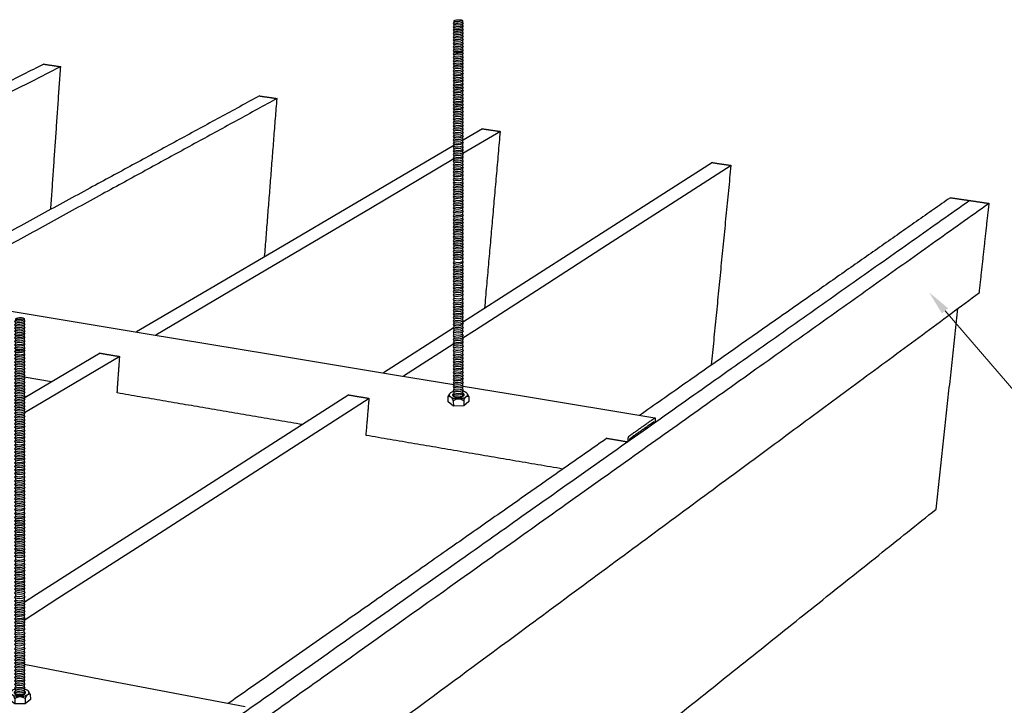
# Model space of a CAD drawing. Header units: millimetres. Extents: x 2538 to 24562, y 4449 to 23795.
# Tile 159 of 256: x 16346 to 16750, y 11645 to 11926. Entities that reach past the tile are written whole.
import ezdxf
from ezdxf import colors
from ezdxf.entities.mleader import LeaderData, LeaderLine
from ezdxf.math import Vec2, Vec3

# ---------------------------------------------------------------- set-up
doc = ezdxf.new("R2010")
doc.units = ezdxf.units.MM
doc.layers.add('_HD_tornillo', color=30, linetype='Continuous')
doc.layers.add('HD021_Text', color=2, linetype='Continuous', lineweight=9)
doc.layers.add('Make2D$Visible$Curves', color=7, linetype='Continuous', true_color=0x000000)
doc.styles.add('Arial Narrow', font='ARIALN.TTF')

# ---------------------------------------------------------------- blocks, each defined once
blk = doc.blocks.new('varilla roscada ISO')
for p, q in [((1059.908, -963.578), (1059.822, -963.695)), ((1059.908, -963.455), (1059.908, -963.578)), ((1060.76, -963.391), (1060.76, -963.521)), ((1060.76, -963.421), (1060.76, -963.545)), ((1060.761, -963.545), (1060.832, -963.67)), ((1059.822, -963.695), (1059.908, -963.791)), ((1059.908, -963.901), (1059.822, -964.017)), ((1059.822, -964.017), (1059.908, -964.114)), ((1059.908, -964.223), (1059.822, -964.339)), ((1059.822, -964.339), (1059.908, -964.436)), ((1059.908, -964.546), (1059.822, -964.662)), ((1059.908, -963.777), (1059.908, -963.901)), ((1059.908, -964.1), (1059.908, -964.223)), ((1059.908, -964.422), (1059.908, -964.546)), ((1060.76, -963.758), (1060.832, -963.67)), ((1060.76, -963.744), (1060.76, -963.868)), ((1060.76, -964.081), (1060.832, -963.993)), ((1060.76, -964.066), (1060.76, -964.19)), ((1060.76, -964.403), (1060.832, -964.315)), ((1060.76, -964.389), (1060.76, -964.513)), ((1060.761, -963.867), (1060.832, -963.993)), ((1060.761, -964.19), (1060.832, -964.315)), ((1060.761, -964.512), (1060.832, -964.638)), ((1059.822, -964.662), (1059.908, -964.759)), ((1059.908, -964.868), (1059.822, -964.984)), ((1059.822, -964.984), (1059.908, -965.081)), ((1059.908, -965.191), (1059.822, -965.307)), ((1059.822, -965.307), (1059.908, -965.404)), ((1059.908, -965.552), (1059.822, -965.668)), ((1059.908, -964.744), (1059.908, -964.868)), ((1059.908, -965.081), (1059.908, -965.191)), ((1059.908, -965.404), (1059.908, -965.552)), ((1060.76, -964.726), (1060.832, -964.638)), ((1060.76, -964.711), (1060.76, -964.835)), ((1060.76, -965.048), (1060.832, -964.96)), ((1060.76, -965.048), (1060.76, -965.158)), ((1060.76, -965.371), (1060.832, -965.283)), ((1060.76, -965.371), (1060.76, -965.518)), ((1060.761, -964.835), (1060.832, -964.96)), ((1060.761, -965.157), (1060.832, -965.283)), ((1060.761, -965.518), (1060.832, -965.644)), ((1059.822, -965.668), (1059.908, -965.765)), ((1059.822, -965.668), (1059.908, -965.765)), ((1059.908, -965.887), (1059.822, -966.003)), ((1059.822, -966.003), (1059.908, -966.1)), ((1059.908, -966.224), (1059.822, -966.34)), ((1059.822, -966.34), (1059.908, -966.437)), ((1059.908, -965.765), (1059.908, -965.887)), ((1059.908, -966.1), (1059.908, -966.224)), ((1059.908, -966.437), (1059.908, -966.546)), ((1060.76, -965.731), (1060.832, -965.644)), ((1060.76, -965.731), (1060.832, -965.644)), ((1060.76, -965.731), (1060.76, -965.854)), ((1060.76, -966.067), (1060.832, -965.979)), ((1060.76, -966.067), (1060.76, -966.191)), ((1060.76, -966.404), (1060.832, -966.316)), ((1060.76, -966.404), (1060.76, -966.513)), ((1060.761, -965.853), (1060.832, -965.979)), ((1060.761, -966.19), (1060.832, -966.316)), ((1060.761, -966.513), (1060.832, -966.638)), ((1059.908, -966.546), (1059.822, -966.662)), ((1059.822, -966.662), (1059.908, -966.759)), ((1059.908, -966.907), (1059.822, -967.023)), ((1059.822, -967.023), (1059.908, -967.12)), ((1059.822, -967.023), (1059.908, -967.12)), ((1059.908, -967.243), (1059.822, -967.359)), ((1059.822, -967.359), (1059.908, -967.456)), ((1059.908, -966.759), (1059.908, -966.907)), ((1059.908, -967.12), (1059.908, -967.243)), ((1059.908, -967.456), (1059.908, -967.579)), ((1060.76, -966.726), (1060.832, -966.638)), ((1060.76, -966.726), (1060.76, -966.874)), ((1060.76, -967.087), (1060.832, -966.999)), ((1060.76, -967.087), (1060.832, -966.999)), ((1060.76, -967.087), (1060.76, -967.209)), ((1060.76, -967.423), (1060.832, -967.335)), ((1060.76, -967.423), (1060.76, -967.546)), ((1060.761, -966.873), (1060.832, -966.999)), ((1060.761, -967.209), (1060.832, -967.335)), ((1059.908, -967.579), (1059.822, -967.696)), ((1059.822, -967.696), (1059.908, -967.792)), ((1059.908, -967.902), (1059.822, -968.018)), ((1059.822, -968.018), (1059.908, -968.115)), ((1059.908, -968.263), (1059.822, -968.379)), ((1059.822, -968.379), (1059.908, -968.476)), ((1059.822, -968.379), (1059.908, -968.476)), ((1059.908, -967.792), (1059.908, -967.902)), ((1059.908, -968.115), (1059.908, -968.263)), ((1060.76, -967.759), (1060.832, -967.672)), ((1060.76, -967.759), (1060.76, -967.869)), ((1060.76, -968.082), (1060.832, -967.994)), ((1060.76, -968.082), (1060.76, -968.23)), ((1060.76, -968.443), (1060.832, -968.355)), ((1060.76, -968.443), (1060.832, -968.355)), ((1060.76, -968.443), (1060.76, -968.565)), ((1060.761, -967.546), (1060.832, -967.672)), ((1060.761, -967.868), (1060.832, -967.994)), ((1060.761, -968.229), (1060.832, -968.355)), ((1059.908, -968.598), (1059.822, -968.714)), ((1059.822, -968.714), (1059.908, -968.811)), ((1059.908, -968.935), (1059.822, -969.051)), ((1059.822, -969.051), (1059.908, -969.148)), ((1059.908, -969.258), (1059.822, -969.374)), ((1059.822, -969.374), (1059.908, -969.471)), ((1059.908, -968.476), (1059.908, -968.598)), ((1059.908, -968.811), (1059.908, -968.935)), ((1059.908, -969.148), (1059.908, -969.258)), ((1060.76, -968.778), (1060.832, -968.69)), ((1060.76, -968.778), (1060.76, -968.902)), ((1060.76, -969.115), (1060.832, -969.027)), ((1060.76, -969.115), (1060.76, -969.224)), ((1060.76, -969.437), (1060.832, -969.35)), ((1060.76, -969.437), (1060.76, -969.585)), ((1060.761, -968.565), (1060.832, -968.69)), ((1060.761, -968.901), (1060.832, -969.027)), ((1060.761, -969.224), (1060.832, -969.35)), ((1059.908, -969.618), (1059.822, -969.735)), ((1059.822, -969.735), (1059.908, -969.831)), ((1059.908, -969.943), (1059.822, -970.059)), ((1059.822, -970.059), (1059.908, -970.156)), ((1059.908, -970.279), (1059.822, -970.395)), ((1059.822, -970.395), (1059.908, -970.492)), ((1059.908, -969.471), (1059.908, -969.618)), ((1059.908, -969.831), (1059.908, -969.943)), ((1059.908, -970.156), (1059.908, -970.279)), ((1060.76, -969.798), (1060.832, -969.711)), ((1060.76, -969.798), (1060.76, -969.91)), ((1060.76, -970.123), (1060.832, -970.035)), ((1060.76, -970.123), (1060.76, -970.245)), ((1060.76, -970.458), (1060.832, -970.371)), ((1060.761, -969.585), (1060.832, -969.711)), ((1060.761, -969.909), (1060.832, -970.035)), ((1060.761, -970.245), (1060.832, -970.371)), ((1059.908, -970.615), (1059.822, -970.731)), ((1059.822, -970.731), (1059.908, -970.828)), ((1059.908, -970.958), (1059.822, -971.075)), ((1059.822, -971.075), (1059.908, -971.171)), ((1059.908, -971.297), (1059.822, -971.413)), ((1059.908, -970.492), (1059.908, -970.615)), ((1059.908, -970.828), (1059.908, -970.958)), ((1059.908, -971.171), (1059.908, -971.297)), ((1060.76, -970.458), (1060.76, -970.582)), ((1060.76, -970.795), (1060.832, -970.707)), ((1060.76, -970.795), (1060.76, -970.925)), ((1060.76, -971.138), (1060.832, -971.05)), ((1060.76, -971.138), (1060.76, -971.264)), ((1060.76, -971.477), (1060.832, -971.389)), ((1060.761, -970.582), (1060.832, -970.707)), ((1060.761, -970.925), (1060.832, -971.05)), ((1060.761, -971.264), (1060.832, -971.389)), ((1059.822, -971.413), (1059.908, -971.51)), ((1059.908, -971.622), (1059.822, -971.738)), ((1059.822, -971.738), (1059.908, -971.835)), ((1059.908, -971.957), (1059.822, -972.074)), ((1059.822, -972.074), (1059.908, -972.17)), ((1059.908, -972.294), (1059.822, -972.41)), ((1059.908, -971.51), (1059.908, -971.622)), ((1059.908, -971.835), (1059.908, -971.957)), ((1059.908, -972.17), (1059.908, -972.294)), ((1060.76, -971.477), (1060.76, -971.589)), ((1060.76, -971.802), (1060.832, -971.714)), ((1060.76, -971.802), (1060.76, -971.924)), ((1060.76, -972.137), (1060.832, -972.049)), ((1060.76, -972.137), (1060.76, -972.261)), ((1060.761, -971.588), (1060.832, -971.714)), ((1060.761, -971.924), (1060.832, -972.049)), ((1060.761, -972.26), (1060.832, -972.386)), ((1059.822, -972.41), (1059.908, -972.507)), ((1059.908, -972.637), (1059.822, -972.753)), ((1059.822, -972.753), (1059.908, -972.85)), ((1059.908, -972.98), (1059.822, -973.096)), ((1059.822, -973.096), (1059.908, -973.193)), ((1059.908, -973.326), (1059.822, -973.443)), ((1059.908, -972.507), (1059.908, -972.637)), ((1059.908, -972.85), (1059.908, -972.98)), ((1059.908, -973.193), (1059.908, -973.326)), ((1060.76, -972.474), (1060.832, -972.386)), ((1060.76, -972.474), (1060.76, -972.604)), ((1060.76, -972.817), (1060.832, -972.729)), ((1060.76, -972.817), (1060.76, -972.947)), ((1060.76, -973.16), (1060.832, -973.072)), ((1060.76, -973.16), (1060.76, -973.293)), ((1060.761, -972.603), (1060.832, -972.729)), ((1060.761, -972.947), (1060.832, -973.072)), ((1060.761, -973.293), (1060.832, -973.419)), ((1059.822, -973.443), (1059.908, -973.539)), ((1059.908, -973.67), (1059.822, -973.786)), ((1059.822, -973.786), (1059.908, -973.883)), ((1059.908, -974.013), (1059.822, -974.129)), ((1059.822, -974.129), (1059.908, -974.226)), ((1059.908, -973.539), (1059.908, -973.67)), ((1059.908, -973.883), (1059.908, -974.013)), ((1059.908, -974.226), (1059.908, -974.378)), ((1060.76, -973.506), (1060.832, -973.419)), ((1060.76, -973.506), (1060.76, -973.636)), ((1060.76, -973.849), (1060.832, -973.762)), ((1060.76, -973.849), (1060.76, -973.979)), ((1060.76, -974.192), (1060.832, -974.105)), ((1060.76, -974.192), (1060.76, -974.344)), ((1060.761, -973.636), (1060.832, -973.762)), ((1060.761, -973.979), (1060.832, -974.105)), ((1059.908, -974.378), (1059.822, -974.494)), ((1059.822, -974.494), (1059.908, -974.591)), ((1059.908, -974.724), (1059.822, -974.84)), ((1059.822, -974.84), (1059.908, -974.937)), ((1059.908, -975.067), (1059.822, -975.183)), ((1059.822, -975.183), (1059.908, -975.28)), ((1059.908, -974.591), (1059.908, -974.724)), ((1059.908, -974.937), (1059.908, -975.067)), ((1059.908, -975.28), (1059.908, -975.41)), ((1060.76, -974.557), (1060.832, -974.47)), ((1060.76, -974.557), (1060.76, -974.691)), ((1060.76, -974.904), (1060.832, -974.816)), ((1060.76, -974.904), (1060.76, -975.034)), ((1060.76, -975.247), (1060.832, -975.159)), ((1060.76, -975.247), (1060.76, -975.377)), ((1060.761, -974.344), (1060.832, -974.47)), ((1060.761, -974.69), (1060.832, -974.816)), ((1060.761, -975.033), (1060.832, -975.159)), ((1059.908, -975.41), (1059.822, -975.526)), ((1059.822, -975.526), (1059.908, -975.623)), ((1059.908, -975.79), (1059.822, -975.906)), ((1059.822, -975.906), (1059.908, -976.003)), ((1059.908, -976.133), (1059.822, -976.25)), ((1059.822, -976.25), (1059.908, -976.346)), ((1059.908, -975.623), (1059.908, -975.79)), ((1059.908, -976.003), (1059.908, -976.133)), ((1060.76, -975.59), (1060.832, -975.502)), ((1060.76, -975.59), (1060.76, -975.757)), ((1060.76, -975.97), (1060.832, -975.882)), ((1060.76, -975.97), (1060.76, -976.1)), ((1060.76, -976.313), (1060.832, -976.225)), ((1060.761, -975.376), (1060.832, -975.502)), ((1060.761, -975.757), (1060.832, -975.882)), ((1060.761, -976.1), (1060.832, -976.225)), ((1059.908, -976.48), (1059.822, -976.596)), ((1059.822, -976.596), (1059.908, -976.693)), ((1059.908, -976.823), (1059.822, -976.939)), ((1059.822, -976.939), (1059.908, -977.036)), ((1059.908, -977.166), (1059.822, -977.282)), ((1059.908, -976.346), (1059.908, -976.48)), ((1059.908, -976.693), (1059.908, -976.823)), ((1059.908, -977.036), (1059.908, -977.166)), ((1060.76, -976.313), (1060.76, -976.446)), ((1060.76, -976.659), (1060.832, -976.572)), ((1060.76, -976.659), (1060.76, -976.789)), ((1060.76, -977.002), (1060.832, -976.915)), ((1060.76, -977.002), (1060.76, -977.133)), ((1060.761, -976.446), (1060.832, -976.572)), ((1060.761, -976.789), (1060.832, -976.915)), ((1060.761, -977.132), (1060.832, -977.258)), ((1059.822, -977.282), (1059.908, -977.379)), ((1059.908, -977.531), (1059.822, -977.647)), ((1059.822, -977.647), (1059.908, -977.744)), ((1059.908, -977.877), (1059.822, -977.993)), ((1059.822, -977.993), (1059.908, -978.09)), ((1059.908, -977.379), (1059.908, -977.531)), ((1059.908, -977.744), (1059.908, -977.877)), ((1059.908, -978.09), (1059.908, -978.22)), ((1060.76, -977.346), (1060.832, -977.258)), ((1060.76, -977.346), (1060.76, -977.497)), ((1060.76, -977.71), (1060.832, -977.623)), ((1060.76, -977.71), (1060.76, -977.844)), ((1060.76, -978.057), (1060.832, -977.969)), ((1060.76, -978.057), (1060.76, -978.187)), ((1060.761, -977.497), (1060.832, -977.623)), ((1060.761, -977.843), (1060.832, -977.969)), ((1060.761, -978.186), (1060.832, -978.312)), ((1059.908, -978.22), (1059.822, -978.336)), ((1059.822, -978.336), (1059.908, -978.433)), ((1059.908, -978.563), (1059.822, -978.679)), ((1059.822, -978.679), (1059.908, -978.776)), ((1059.908, -978.95), (1059.822, -979.066)), ((1059.822, -979.066), (1059.908, -979.163)), ((1059.908, -978.433), (1059.908, -978.563)), ((1059.908, -978.776), (1059.908, -978.95)), ((1059.908, -979.163), (1059.908, -979.33)), ((1060.76, -978.4), (1060.832, -978.312)), ((1060.76, -978.4), (1060.76, -978.53)), ((1060.76, -978.743), (1060.832, -978.655)), ((1060.76, -978.743), (1060.76, -978.917)), ((1060.76, -979.13), (1060.832, -979.042)), ((1060.76, -979.13), (1060.76, -979.297)), ((1060.761, -978.529), (1060.832, -978.655)), ((1060.761, -978.916), (1060.832, -979.042)), ((1059.908, -979.33), (1059.822, -979.446)), ((1059.822, -979.446), (1059.908, -979.543)), ((1059.908, -979.673), (1059.822, -979.789)), ((1059.822, -979.789), (1059.908, -979.886)), ((1059.908, -980.019), (1059.822, -980.136)), ((1059.822, -980.136), (1059.908, -980.233)), ((1059.908, -979.543), (1059.908, -979.673)), ((1059.908, -979.886), (1059.908, -980.019)), ((1060.76, -979.51), (1060.832, -979.422)), ((1060.76, -979.51), (1060.76, -979.64)), ((1060.76, -979.853), (1060.832, -979.765)), ((1060.76, -979.853), (1060.76, -979.986)), ((1060.76, -980.199), (1060.832, -980.112)), ((1060.761, -979.297), (1060.832, -979.422)), ((1060.761, -979.64), (1060.832, -979.765)), ((1060.761, -979.986), (1060.832, -980.112)), ((1059.908, -980.363), (1059.822, -980.479)), ((1059.822, -980.479), (1059.908, -980.576)), ((1059.908, -980.706), (1059.822, -980.822)), ((1059.822, -980.822), (1059.908, -980.919)), ((1059.908, -981.071), (1059.822, -981.187)), ((1059.908, -980.233), (1059.908, -980.363)), ((1059.908, -980.576), (1059.908, -980.706)), ((1059.908, -980.919), (1059.908, -981.071)), ((1060.76, -980.199), (1060.76, -980.329)), ((1060.76, -980.542), (1060.832, -980.455)), ((1060.76, -980.542), (1060.76, -980.672)), ((1060.76, -980.885), (1060.832, -980.798)), ((1060.76, -980.885), (1060.76, -981.037)), ((1060.761, -980.329), (1060.832, -980.455)), ((1060.761, -980.672), (1060.832, -980.798)), ((1060.761, -981.037), (1060.832, -981.163)), ((1059.822, -981.187), (1059.908, -981.284)), ((1059.908, -981.417), (1059.822, -981.533)), ((1059.822, -981.533), (1059.908, -981.63)), ((1059.908, -981.76), (1059.822, -981.876)), ((1059.822, -981.876), (1059.908, -981.973)), ((1059.908, -981.284), (1059.908, -981.417)), ((1059.908, -981.63), (1059.908, -981.76)), ((1059.908, -981.973), (1059.908, -982.138)), ((1060.76, -981.25), (1060.832, -981.163)), ((1060.76, -981.25), (1060.76, -981.384)), ((1060.76, -981.597), (1060.832, -981.509)), ((1060.76, -981.597), (1060.76, -981.727)), ((1060.76, -981.94), (1060.832, -981.852)), ((1060.76, -981.94), (1060.76, -982.105)), ((1060.761, -981.383), (1060.832, -981.509)), ((1060.761, -981.726), (1060.832, -981.852)), ((1059.908, -982.138), (1059.822, -982.254)), ((1059.822, -982.254), (1059.908, -982.351)), ((1059.908, -982.541), (1059.822, -982.657)), ((1059.822, -982.657), (1059.908, -982.754)), ((1059.908, -982.921), (1059.822, -983.038)), ((1059.822, -983.038), (1059.908, -983.134)), ((1059.908, -982.351), (1059.908, -982.541)), ((1059.908, -982.754), (1059.908, -982.921)), ((1060.76, -982.318), (1060.832, -982.23)), ((1060.76, -982.318), (1060.76, -982.508)), ((1060.76, -982.721), (1060.832, -982.633)), ((1060.76, -982.721), (1060.76, -982.888)), ((1060.76, -983.101), (1060.832, -983.013)), ((1060.761, -982.104), (1060.832, -982.23)), ((1060.761, -982.507), (1060.832, -982.633)), ((1060.761, -982.888), (1060.832, -983.013)), ((1059.908, -983.264), (1059.822, -983.381)), ((1059.822, -983.381), (1059.908, -983.477)), ((1059.908, -983.611), (1059.822, -983.727)), ((1059.822, -983.727), (1059.908, -983.824)), ((1059.908, -983.954), (1059.822, -984.07)), ((1059.908, -983.134), (1059.908, -983.264)), ((1059.908, -983.477), (1059.908, -983.611)), ((1059.908, -983.824), (1059.908, -983.954)), ((1060.76, -983.101), (1060.76, -983.231)), ((1060.76, -983.444), (1060.832, -983.357)), ((1060.76, -983.444), (1060.76, -983.577)), ((1060.76, -983.79), (1060.832, -983.703)), ((1060.76, -983.79), (1060.76, -983.921)), ((1060.761, -983.231), (1060.832, -983.357)), ((1060.761, -983.577), (1060.832, -983.703)), ((1060.761, -983.92), (1060.832, -984.046)), ((1059.822, -984.07), (1059.908, -984.167)), ((1059.908, -984.297), (1059.822, -984.413)), ((1059.822, -984.413), (1059.908, -984.51)), ((1059.908, -984.662), (1059.822, -984.778)), ((1059.822, -984.778), (1059.908, -984.875)), ((1059.908, -984.167), (1059.908, -984.297)), ((1059.908, -984.51), (1059.908, -984.662)), ((1059.908, -984.875), (1059.908, -985.008)), ((1060.76, -984.134), (1060.832, -984.046)), ((1060.76, -984.134), (1060.76, -984.264)), ((1060.76, -984.477), (1060.832, -984.389)), ((1060.76, -984.477), (1060.76, -984.629)), ((1060.76, -984.842), (1060.832, -984.754)), ((1060.76, -984.842), (1060.76, -984.975)), ((1060.761, -984.263), (1060.832, -984.389)), ((1060.761, -984.628), (1060.832, -984.754)), ((1060.761, -984.974), (1060.832, -985.1)), ((1059.908, -985.008), (1059.822, -985.124)), ((1059.822, -985.124), (1059.908, -985.221)), ((1059.908, -985.351), (1059.822, -985.467)), ((1059.822, -985.467), (1059.908, -985.564)), ((1059.908, -985.694), (1059.822, -985.81)), ((1059.822, -985.81), (1059.908, -985.907)), ((1059.908, -985.221), (1059.908, -985.351)), ((1059.908, -985.564), (1059.908, -985.694)), ((1059.908, -985.907), (1059.908, -986.061)), ((1060.76, -985.188), (1060.832, -985.1)), ((1060.76, -985.188), (1060.76, -985.318)), ((1060.76, -985.531), (1060.832, -985.443)), ((1060.76, -985.531), (1060.76, -985.661)), ((1060.76, -985.874), (1060.832, -985.786)), ((1060.76, -985.874), (1060.76, -986.028)), ((1060.761, -985.317), (1060.832, -985.443)), ((1060.761, -985.66), (1060.832, -985.786)), ((1059.908, -986.061), (1059.822, -986.177)), ((1059.822, -986.177), (1059.908, -986.274)), ((1059.908, -986.404), (1059.822, -986.52)), ((1059.822, -986.52), (1059.908, -986.617)), ((1059.908, -986.747), (1059.822, -986.863)), ((1059.822, -986.863), (1059.908, -986.96)), ((1059.908, -986.274), (1059.908, -986.404)), ((1059.908, -986.617), (1059.908, -986.747)), ((1060.76, -986.241), (1060.832, -986.153)), ((1060.76, -986.241), (1060.76, -986.371)), ((1060.76, -986.584), (1060.832, -986.496)), ((1060.76, -986.584), (1060.76, -986.714)), ((1060.76, -986.927), (1060.832, -986.839)), ((1060.76, -986.927), (1060.76, -987.152)), ((1060.761, -986.027), (1060.832, -986.153)), ((1060.761, -986.37), (1060.832, -986.496)), ((1060.761, -986.713), (1060.832, -986.839)), ((1059.908, -987.185), (1059.822, -987.301)), ((1059.822, -987.301), (1059.908, -987.398)), ((1059.908, -987.566), (1059.822, -987.682)), ((1059.822, -987.682), (1059.908, -987.779)), ((1059.908, -987.909), (1059.822, -988.025)), ((1059.908, -986.96), (1059.908, -987.185)), ((1059.908, -987.398), (1059.908, -987.566)), ((1059.908, -987.779), (1059.908, -987.909)), ((1060.76, -987.365), (1060.832, -987.277)), ((1060.76, -987.365), (1060.76, -987.532)), ((1060.76, -987.745), (1060.832, -987.658)), ((1060.76, -987.745), (1060.76, -987.875)), ((1060.761, -987.151), (1060.832, -987.277)), ((1060.761, -987.532), (1060.832, -987.658)), ((1060.761, -987.875), (1060.832, -988.001)), ((1059.822, -988.025), (1059.908, -988.122)), ((1059.908, -988.255), (1059.822, -988.371)), ((1059.822, -988.371), (1059.908, -988.468)), ((1059.908, -988.598), (1059.822, -988.714)), ((1059.822, -988.714), (1059.908, -988.811)), ((1059.908, -988.122), (1059.908, -988.255)), ((1059.908, -988.468), (1059.908, -988.598)), ((1059.908, -988.811), (1059.908, -988.941)), ((1060.76, -988.089), (1060.832, -988.001)), ((1060.76, -988.089), (1060.76, -988.222)), ((1060.76, -988.435), (1060.832, -988.347)), ((1060.76, -988.435), (1060.76, -988.565)), ((1060.76, -988.778), (1060.832, -988.69)), ((1060.76, -988.778), (1060.76, -988.908)), ((1060.761, -988.221), (1060.832, -988.347)), ((1060.761, -988.564), (1060.832, -988.69)), ((1059.908, -988.941), (1059.822, -989.057)), ((1059.822, -989.057), (1059.908, -989.154)), ((1059.908, -989.306), (1059.822, -989.422)), ((1059.822, -989.422), (1059.908, -989.519)), ((1059.908, -989.652), (1059.822, -989.768)), ((1059.822, -989.768), (1059.908, -989.865)), ((1059.908, -989.154), (1059.908, -989.306)), ((1059.908, -989.519), (1059.908, -989.652)), ((1059.908, -989.865), (1059.908, -989.995)), ((1060.76, -989.121), (1060.832, -989.033)), ((1060.76, -989.121), (1060.76, -989.273)), ((1060.76, -989.486), (1060.832, -989.398)), ((1060.76, -989.486), (1060.76, -989.619)), ((1060.76, -989.832), (1060.832, -989.744)), ((1060.76, -989.832), (1060.76, -989.962)), ((1060.761, -988.907), (1060.832, -989.033)), ((1060.761, -989.272), (1060.832, -989.398)), ((1060.761, -989.618), (1060.832, -989.744)), ((1059.908, -989.995), (1059.822, -990.111)), ((1059.822, -990.111), (1059.908, -990.208)), ((1059.908, -990.338), (1059.822, -990.492)), ((1059.822, -990.492), (1059.908, -990.589)), ((1059.908, -990.776), (1059.822, -990.92)), ((1059.908, -990.208), (1059.908, -990.338)), ((1059.908, -990.589), (1059.908, -990.776)), ((1060.76, -990.175), (1060.832, -990.087)), ((1060.76, -990.175), (1060.76, -990.305)), ((1060.76, -990.556), (1060.832, -990.468)), ((1060.76, -990.556), (1060.76, -990.742)), ((1060.761, -989.962), (1060.832, -990.087)), ((1060.761, -990.305), (1060.832, -990.468)), ((1060.761, -990.742), (1060.832, -990.896)), ((1059.822, -990.92), (1059.908, -991.017)), ((1059.908, -991.184), (1059.822, -991.301)), ((1059.822, -991.301), (1059.908, -991.397)), ((1059.908, -991.527), (1059.822, -991.644)), ((1059.822, -991.644), (1059.908, -991.74)), ((1059.908, -991.017), (1059.908, -991.184)), ((1059.908, -991.397), (1059.908, -991.527)), ((1059.908, -991.74), (1059.908, -991.874)), ((1060.76, -990.984), (1060.832, -990.896)), ((1060.76, -990.984), (1060.76, -991.151)), ((1060.76, -991.364), (1060.832, -991.277)), ((1060.76, -991.364), (1060.76, -991.494)), ((1060.76, -991.707), (1060.832, -991.62)), ((1060.76, -991.707), (1060.76, -991.84)), ((1060.761, -991.151), (1060.832, -991.277)), ((1060.761, -991.494), (1060.832, -991.62)), ((1059.908, -991.874), (1059.822, -991.99)), ((1059.822, -991.99), (1059.908, -992.087)), ((1059.908, -992.217), (1059.822, -992.333)), ((1059.822, -992.333), (1059.908, -992.43)), ((1059.908, -992.56), (1059.822, -992.676)), ((1059.822, -992.676), (1059.908, -992.773)), ((1059.908, -992.087), (1059.908, -992.217)), ((1059.908, -992.43), (1059.908, -992.56)), ((1059.908, -992.773), (1059.908, -992.925)), ((1060.76, -992.053), (1060.832, -991.966)), ((1060.76, -992.053), (1060.76, -992.184)), ((1060.76, -992.397), (1060.832, -992.309)), ((1060.76, -992.397), (1060.76, -992.527)), ((1060.76, -992.74), (1060.832, -992.652)), ((1060.76, -992.74), (1060.76, -992.892)), ((1060.761, -991.84), (1060.832, -991.966)), ((1060.761, -992.183), (1060.832, -992.309)), ((1060.761, -992.526), (1060.832, -992.652)), ((1059.908, -992.925), (1059.822, -993.041)), ((1059.822, -993.041), (1059.908, -993.138)), ((1059.908, -993.271), (1059.822, -993.387)), ((1059.822, -993.387), (1059.908, -993.484)), ((1059.908, -993.614), (1059.822, -993.73)), ((1059.822, -993.73), (1059.908, -993.827)), ((1059.908, -993.138), (1059.908, -993.271)), ((1059.908, -993.484), (1059.908, -993.614)), ((1060.76, -993.105), (1060.832, -993.017)), ((1060.76, -993.105), (1060.76, -993.238)), ((1060.76, -993.451), (1060.832, -993.363)), ((1060.76, -993.451), (1060.76, -993.581)), ((1060.76, -993.794), (1060.832, -993.706)), ((1060.761, -992.891), (1060.832, -993.017)), ((1060.761, -993.237), (1060.832, -993.363)), ((1060.761, -993.58), (1060.832, -993.706)), ((1059.908, -993.957), (1059.822, -994.088)), ((1059.822, -994.088), (1059.908, -994.185)), ((1059.908, -994.362), (1059.822, -994.505)), ((1059.822, -994.505), (1059.908, -994.602)), ((1059.908, -993.827), (1059.908, -993.957)), ((1059.908, -994.362), (1059.908, -994.185)), ((1059.908, -994.602), (1059.908, -994.735)), ((1060.76, -993.794), (1060.76, -993.924)), ((1060.76, -994.152), (1060.832, -994.064)), ((1060.76, -994.569), (1060.832, -994.481)), ((1060.76, -994.569), (1060.76, -994.702)), ((1060.761, -993.923), (1060.832, -994.064)), ((1060.761, -994.328), (1060.761, -994.15)), ((1060.761, -994.328), (1060.832, -994.481)), ((1060.761, -994.701), (1060.832, -994.827)), ((1059.908, -994.735), (1059.822, -994.851)), ((1059.822, -994.851), (1059.908, -994.948)), ((1059.908, -995.078), (1059.822, -995.194)), ((1059.822, -995.194), (1059.908, -995.291)), ((1059.908, -995.421), (1059.822, -995.575)), ((1059.822, -995.575), (1059.908, -995.672)), ((1059.908, -994.948), (1059.908, -995.078)), ((1059.908, -995.291), (1059.908, -995.421)), ((1059.908, -995.672), (1059.908, -995.858)), ((1060.76, -994.915), (1060.832, -994.827)), ((1060.76, -994.915), (1060.76, -995.045)), ((1060.76, -995.258), (1060.832, -995.17)), ((1060.76, -995.258), (1060.76, -995.388)), ((1060.76, -995.639), (1060.832, -995.551)), ((1060.76, -995.639), (1060.76, -995.825)), ((1060.761, -995.044), (1060.832, -995.17)), ((1060.761, -995.387), (1060.832, -995.551)), ((1059.908, -995.858), (1059.822, -996.003)), ((1059.822, -996.003), (1059.908, -996.1)), ((1059.908, -996.267), (1059.822, -996.383)), ((1059.822, -996.383), (1059.908, -996.48)), ((1059.908, -996.61), (1059.822, -996.726)), ((1059.908, -996.1), (1059.908, -996.267)), ((1059.908, -996.48), (1059.908, -996.61)), ((1060.76, -996.067), (1060.832, -995.979)), ((1060.76, -996.067), (1060.76, -996.234)), ((1060.76, -996.447), (1060.832, -996.359)), ((1060.76, -996.447), (1060.76, -996.577)), ((1060.761, -995.825), (1060.832, -995.979)), ((1060.761, -996.233), (1060.832, -996.359)), ((1060.761, -996.577), (1060.832, -996.702)), ((1059.822, -996.726), (1059.908, -996.823)), ((1059.908, -996.956), (1059.822, -997.073)), ((1059.822, -997.073), (1059.908, -997.169)), ((1059.908, -997.3), (1059.822, -997.416)), ((1059.822, -997.416), (1059.908, -997.513)), ((1059.908, -997.643), (1059.822, -997.759)), ((1059.908, -996.823), (1059.908, -996.956)), ((1059.908, -997.169), (1059.908, -997.3)), ((1059.908, -997.513), (1059.908, -997.643)), ((1060.76, -996.79), (1060.832, -996.702)), ((1060.76, -996.79), (1060.76, -996.923)), ((1060.76, -997.136), (1060.832, -997.049)), ((1060.76, -997.136), (1060.76, -997.266)), ((1060.76, -997.479), (1060.832, -997.392)), ((1060.76, -997.479), (1060.76, -997.609)), ((1060.761, -996.923), (1060.832, -997.049)), ((1060.761, -997.266), (1060.832, -997.392)), ((1060.761, -997.609), (1060.832, -997.735)), ((1059.822, -997.759), (1059.908, -997.856)), ((1059.908, -998.008), (1059.822, -998.124)), ((1059.822, -998.124), (1059.908, -998.221)), ((1059.908, -998.354), (1059.822, -998.47)), ((1059.822, -998.47), (1059.908, -998.567)), ((1059.908, -997.856), (1059.908, -998.008)), ((1059.908, -998.221), (1059.908, -998.354)), ((1059.908, -998.567), (1059.908, -998.697)), ((1060.76, -997.822), (1060.832, -997.735)), ((1060.76, -997.822), (1060.76, -997.974)), ((1060.76, -998.187), (1060.832, -998.1)), ((1060.76, -998.187), (1060.76, -998.321)), ((1060.76, -998.534), (1060.832, -998.446)), ((1060.76, -998.534), (1060.76, -998.664)), ((1060.761, -997.974), (1060.832, -998.1)), ((1060.761, -998.32), (1060.832, -998.446)), ((1059.908, -998.697), (1059.822, -998.813)), ((1059.822, -998.813), (1059.908, -998.91)), ((1059.908, -999.04), (1059.822, -999.156)), ((1059.822, -999.156), (1059.908, -999.253)), ((1059.908, -999.395), (1059.822, -999.511)), ((1059.822, -999.511), (1059.908, -999.608)), ((1059.908, -998.91), (1059.908, -999.04)), ((1059.908, -999.253), (1059.908, -999.395)), ((1060.76, -998.877), (1060.832, -998.789)), ((1060.76, -998.877), (1060.76, -999.007)), ((1060.76, -999.22), (1060.832, -999.132)), ((1060.76, -999.22), (1060.76, -999.362)), ((1060.76, -999.575), (1060.832, -999.487)), ((1060.76, -999.575), (1060.76, -999.727)), ((1060.761, -998.663), (1060.832, -998.789)), ((1060.761, -999.006), (1060.832, -999.132)), ((1060.761, -999.361), (1060.832, -999.487)), ((1059.334, -1000.5), (1059.5, -1000.215)), ((1059.341, -1001.012), (1059.334, -1000.5)), ((1059.908, -999.76), (1059.822, -999.876)), ((1059.822, -999.876), (1059.908, -999.973)), ((1059.908, -1000.106), (1059.822, -1000.222)), ((1059.822, -1000.222), (1059.908, -1000.319)), ((1059.908, -1000.449), (1059.881, -1000.486)), ((1059.908, -999.608), (1059.908, -999.76)), ((1059.908, -999.973), (1059.908, -1000.106)), ((1059.908, -1000.319), (1059.908, -1000.449)), ((1060.76, -999.94), (1060.832, -999.852)), ((1060.76, -999.94), (1060.76, -1000.073)), ((1060.76, -1000.286), (1060.832, -1000.198)), ((1060.76, -1000.286), (1060.76, -1000.416)), ((1060.761, -999.726), (1060.832, -999.852)), ((1060.761, -1000.072), (1060.832, -1000.198)), ((1060.761, -1000.415), (1060.803, -1000.489)), ((1061.383, -1000.473), (1061.21, -1000.192)), ((1061.383, -1000.473), (1061.39, -1000.985)), ((1059.859, -1001.432), (1059.341, -1001.012)), ((1059.852, -1000.92), (1059.859, -1001.432)), ((1060.883, -1001.419), (1059.859, -1001.432)), ((1060.876, -1000.906), (1060.883, -1001.419)), ((1061.39, -1000.985), (1060.883, -1001.419))]:
    blk.add_line(p, q)
for points in [[(1060.767, -999.932, -0.050174), (1060.979, -1000.006, -0.103273), (1061.188, -1000.161, -0.179504), (1061.243, -1000.304, -0.179504), (1061.192, -1000.448, -0.103273), (1060.987, -1000.609, -0.06305), (1060.721, -1000.702, -0.049252), (1060.362, -1000.743, -0.049252), (1060.003, -1000.712, -0.06305), (1059.734, -1000.626, -0.103273), (1059.525, -1000.47, -0.179504), (1059.47, -1000.328, -0.179504), (1059.521, -1000.183, -0.103273), (1059.726, -1000.022, -0.040066), (1059.892, -999.955)], [(1060.795, -1000.132, -0.054589), (1060.852, -1000.197, -0.152216), (1060.89, -1000.311, -0.152216), (1060.855, -1000.426, -0.106943), (1060.734, -1000.543, -0.074343), (1060.569, -1000.614, -0.060974), (1060.352, -1000.643, -0.060974), (1060.134, -1000.62, -0.074343), (1059.967, -1000.553, -0.106943), (1059.842, -1000.439, -0.152216), (1059.805, -1000.325, -0.124765), (1059.828, -1000.229, -0.124765)]]:
    blk.add_lwpolyline(points, format="xyb")
for centre, radius, start, end in [((1060.293, -962.499), 1.146, 250.38545, 294.07513), ((1060.304, -962.689), 1.115, 244.4352, 298.29184), ((1060.304, -963.011), 1.115, 244.4352, 298.29184), ((1060.304, -963.334), 1.115, 244.4352, 298.29184), ((1060.293, -962.822), 1.146, 250.38545, 294.07513), ((1060.293, -963.144), 1.146, 250.38545, 294.07513), ((1060.293, -963.466), 1.146, 250.38545, 294.07513), ((1060.304, -963.656), 1.115, 244.4352, 298.29184), ((1060.304, -963.979), 1.115, 244.4352, 298.29184), ((1060.304, -964.301), 1.115, 244.4352, 298.29184), ((1060.293, -963.789), 1.146, 250.38545, 294.07513), ((1060.293, -964.111), 1.146, 250.38545, 294.07513), ((1060.293, -964.472), 1.146, 250.38545, 294.07513), ((1060.304, -964.662), 1.115, 244.4352, 298.29184), ((1060.304, -964.997), 1.115, 244.4352, 298.29184), ((1060.304, -965.334), 1.115, 244.4352, 298.29184), ((1060.293, -964.808), 1.146, 250.38545, 294.07513), ((1060.293, -965.145), 1.146, 250.38545, 294.07513), ((1060.293, -965.358), 1.146, 250.38545, 294.07513), ((1060.293, -965.467), 1.146, 250.38545, 294.07513), ((1060.304, -965.657), 1.115, 244.4352, 298.29184), ((1060.304, -966.018), 1.115, 244.4352, 298.29184), ((1060.304, -966.353), 1.115, 244.4352, 298.29184), ((1060.293, -965.828), 1.146, 250.38545, 294.07513), ((1060.293, -966.163), 1.146, 250.38545, 294.07513), ((1060.304, -966.69), 1.115, 244.4352, 298.29184), ((1060.304, -967.012), 1.115, 244.4352, 298.29184), ((1060.304, -967.373), 1.115, 244.4352, 298.29184), ((1060.293, -966.5), 1.146, 250.38545, 294.07513), ((1060.293, -966.823), 1.146, 250.38545, 294.07513), ((1060.293, -967.184), 1.146, 250.38545, 294.07513), ((1060.304, -967.709), 1.115, 244.4352, 298.29184), ((1060.304, -968.045), 1.115, 244.4352, 298.29184), ((1060.304, -968.368), 1.115, 244.4352, 298.29184), ((1060.293, -967.519), 1.146, 250.38545, 294.07513), ((1060.293, -967.856), 1.146, 250.38545, 294.07513), ((1060.293, -968.178), 1.146, 250.38545, 294.07513), ((1060.304, -968.729), 1.115, 244.4352, 298.29184), ((1060.304, -969.053), 1.115, 244.4352, 298.29184), ((1060.304, -969.389), 1.115, 244.4352, 298.29184), ((1060.293, -968.539), 1.146, 250.38545, 294.07513), ((1060.293, -968.864), 1.146, 250.38545, 294.07513), ((1060.293, -969.199), 1.146, 250.38545, 294.07513), ((1060.304, -969.726), 1.115, 244.4352, 298.29184), ((1060.304, -970.069), 1.115, 244.4352, 298.29184), ((1060.304, -970.408), 1.115, 244.4352, 298.29184), ((1060.293, -969.536), 1.146, 250.38545, 294.07513), ((1060.293, -969.879), 1.146, 250.38545, 294.07513), ((1060.293, -970.218), 1.146, 250.38545, 294.07513), ((1060.304, -970.732), 1.115, 244.4352, 298.29184), ((1060.304, -971.068), 1.115, 244.4352, 298.29184), ((1060.293, -970.543), 1.146, 250.38545, 294.07513), ((1060.293, -970.878), 1.146, 250.38545, 294.07513), ((1060.293, -971.215), 1.146, 250.38545, 294.07513), ((1060.304, -971.405), 1.115, 244.4352, 298.29184), ((1060.304, -971.748), 1.115, 244.4352, 298.29184), ((1060.304, -972.091), 1.115, 244.4352, 298.29184), ((1060.293, -971.558), 1.146, 250.38545, 294.07513), ((1060.293, -971.901), 1.146, 250.38545, 294.07513), ((1060.293, -972.247), 1.146, 250.38545, 294.07513), ((1060.304, -972.437), 1.115, 244.4352, 298.29184), ((1060.304, -972.78), 1.115, 244.4352, 298.29184), ((1060.304, -973.123), 1.115, 244.4352, 298.29184), ((1060.293, -972.59), 1.146, 250.38545, 294.07513), ((1060.293, -972.933), 1.146, 250.38545, 294.07513), ((1060.304, -973.488), 1.115, 244.4352, 298.29184), ((1060.304, -973.834), 1.115, 244.4352, 298.29184), ((1060.304, -974.177), 1.115, 244.4352, 298.29184), ((1060.293, -973.298), 1.146, 250.38545, 294.07513), ((1060.293, -973.644), 1.146, 250.38545, 294.07513), ((1060.293, -973.988), 1.146, 250.38545, 294.07513), ((1060.304, -974.52), 1.115, 244.4352, 298.29184), ((1060.304, -974.901), 1.115, 244.4352, 298.29184), ((1060.304, -975.244), 1.115, 244.4352, 298.29184), ((1060.293, -974.331), 1.146, 250.38545, 294.07513), ((1060.293, -974.711), 1.146, 250.38545, 294.07513), ((1060.293, -975.054), 1.146, 250.38545, 294.07513), ((1060.304, -975.59), 1.115, 244.4352, 298.29184), ((1060.304, -975.933), 1.115, 244.4352, 298.29184), ((1060.293, -975.4), 1.146, 250.38545, 294.07513), ((1060.293, -975.743), 1.146, 250.38545, 294.07513), ((1060.293, -976.086), 1.146, 250.38545, 294.07513), ((1060.304, -976.276), 1.115, 244.4352, 298.29184), ((1060.304, -976.641), 1.115, 244.4352, 298.29184), ((1060.304, -976.987), 1.115, 244.4352, 298.29184), ((1060.293, -976.451), 1.146, 250.38545, 294.07513), ((1060.293, -976.798), 1.146, 250.38545, 294.07513), ((1060.293, -977.141), 1.146, 250.38545, 294.07513), ((1060.304, -977.33), 1.115, 244.4352, 298.29184), ((1060.304, -977.673), 1.115, 244.4352, 298.29184), ((1060.304, -978.06), 1.115, 244.4352, 298.29184), ((1060.293, -977.484), 1.146, 250.38545, 294.07513), ((1060.293, -977.87), 1.146, 250.38545, 294.07513), ((1060.304, -978.441), 1.115, 244.4352, 298.29184), ((1060.304, -978.784), 1.115, 244.4352, 298.29184), ((1060.304, -979.13), 1.115, 244.4352, 298.29184), ((1060.293, -978.251), 1.146, 250.38545, 294.07513), ((1060.293, -978.594), 1.146, 250.38545, 294.07513), ((1060.293, -978.94), 1.146, 250.38545, 294.07513), ((1060.304, -979.473), 1.115, 244.4352, 298.29184), ((1060.304, -979.816), 1.115, 244.4352, 298.29184), ((1060.293, -979.283), 1.146, 250.38545, 294.07513), ((1060.293, -979.626), 1.146, 250.38545, 294.07513), ((1060.293, -979.991), 1.146, 250.38545, 294.07513), ((1060.304, -980.181), 1.115, 244.4352, 298.29184), ((1060.304, -980.527), 1.115, 244.4352, 298.29184), ((1060.304, -980.87), 1.115, 244.4352, 298.29184), ((1060.293, -980.337), 1.146, 250.38545, 294.07513), ((1060.293, -980.681), 1.146, 250.38545, 294.07513), ((1060.304, -981.248), 1.115, 244.4352, 298.29184), ((1060.304, -981.651), 1.115, 244.4352, 298.29184), ((1060.304, -982.032), 1.115, 244.4352, 298.29184), ((1060.293, -981.059), 1.146, 250.38545, 294.07513), ((1060.293, -981.462), 1.146, 250.38545, 294.07513), ((1060.293, -981.842), 1.146, 250.38545, 294.07513), ((1060.304, -982.375), 1.115, 244.4352, 298.29184), ((1060.304, -982.721), 1.115, 244.4352, 298.29184), ((1060.293, -982.185), 1.146, 250.38545, 294.07513), ((1060.293, -982.531), 1.146, 250.38545, 294.07513), ((1060.293, -982.874), 1.146, 250.38545, 294.07513), ((1060.304, -983.064), 1.115, 244.4352, 298.29184), ((1060.304, -983.407), 1.115, 244.4352, 298.29184), ((1060.304, -983.772), 1.115, 244.4352, 298.29184), ((1060.293, -983.217), 1.146, 250.38545, 294.07513), ((1060.293, -983.582), 1.146, 250.38545, 294.07513), ((1060.293, -983.929), 1.146, 250.38545, 294.07513), ((1060.304, -984.118), 1.115, 244.4352, 298.29184), ((1060.304, -984.461), 1.115, 244.4352, 298.29184), ((1060.304, -984.804), 1.115, 244.4352, 298.29184), ((1060.293, -984.272), 1.146, 250.38545, 294.07513), ((1060.293, -984.615), 1.146, 250.38545, 294.07513), ((1060.304, -985.171), 1.115, 244.4352, 298.29184), ((1060.304, -985.514), 1.115, 244.4352, 298.29184), ((1060.304, -985.858), 1.115, 244.4352, 298.29184), ((1060.293, -984.982), 1.146, 250.38545, 294.07513), ((1060.293, -985.325), 1.146, 250.38545, 294.07513), ((1060.293, -985.668), 1.146, 250.38545, 294.07513), ((1060.304, -986.296), 1.115, 244.4352, 298.29184), ((1060.304, -986.676), 1.115, 244.4352, 298.29184), ((1060.293, -986.106), 1.146, 250.38545, 294.07513), ((1060.293, -986.486), 1.146, 250.38545, 294.07513), ((1060.293, -986.829), 1.146, 250.38545, 294.07513), ((1060.304, -987.019), 1.115, 244.4352, 298.29184), ((1060.304, -987.365), 1.115, 244.4352, 298.29184), ((1060.304, -987.708), 1.115, 244.4352, 298.29184), ((1060.293, -987.176), 1.146, 250.38545, 294.07513), ((1060.293, -987.519), 1.146, 250.38545, 294.07513), ((1060.304, -988.051), 1.115, 244.4352, 298.29184), ((1060.304, -988.416), 1.115, 244.4352, 298.29184), ((1060.304, -988.763), 1.115, 244.4352, 298.29184), ((1060.293, -987.862), 1.146, 250.38545, 294.07513), ((1060.293, -988.227), 1.146, 250.38545, 294.07513), ((1060.293, -988.573), 1.146, 250.38545, 294.07513), ((1060.304, -989.106), 1.115, 244.4352, 298.29184), ((1060.304, -989.486), 1.115, 244.4352, 298.29184), ((1060.293, -988.916), 1.146, 250.38545, 294.07513), ((1060.293, -989.259), 1.146, 250.38545, 294.07513), ((1060.293, -989.696), 1.146, 250.38545, 294.07513), ((1060.304, -989.914), 1.115, 244.4352, 298.29184), ((1060.304, -990.295), 1.115, 244.4352, 298.29184), ((1060.304, -990.638), 1.115, 244.4352, 298.29184), ((1060.293, -990.105), 1.146, 250.38545, 294.07513), ((1060.293, -990.448), 1.146, 250.38545, 294.07513), ((1060.304, -990.984), 1.115, 244.4352, 298.29184), ((1060.304, -991.327), 1.115, 244.4352, 298.29184), ((1060.304, -991.67), 1.115, 244.4352, 298.29184), ((1060.293, -990.794), 1.146, 250.38545, 294.07513), ((1060.293, -991.137), 1.146, 250.38545, 294.07513), ((1060.293, -991.48), 1.146, 250.38545, 294.07513), ((1060.304, -992.035), 1.115, 244.4352, 298.29184), ((1060.304, -992.381), 1.115, 244.4352, 298.29184), ((1060.304, -992.724), 1.115, 244.4352, 298.29184), ((1060.293, -991.845), 1.146, 250.38545, 294.07513), ((1060.293, -992.192), 1.146, 250.38545, 294.07513), ((1060.293, -992.535), 1.146, 250.38545, 294.07513), ((1060.304, -993.082), 1.115, 244.4352, 298.29184), ((1060.304, -993.499), 1.115, 244.4352, 298.29184), ((1060.293, -992.878), 1.146, 250.38545, 294.07513), ((1060.293, -993.283), 1.146, 250.38545, 294.07513), ((1060.293, -993.656), 1.146, 250.38545, 294.07513), ((1060.304, -993.845), 1.115, 244.4352, 298.29184), ((1060.304, -994.188), 1.115, 244.4352, 298.29184), ((1060.304, -994.569), 1.115, 244.4352, 298.29184), ((1060.293, -993.999), 1.146, 250.38545, 294.07513), ((1060.293, -994.342), 1.146, 250.38545, 294.07513), ((1060.304, -994.997), 1.115, 244.4352, 298.29184), ((1060.304, -995.378), 1.115, 244.4352, 298.29184), ((1060.293, -994.779), 1.146, 250.38545, 294.07513), ((1060.293, -995.188), 1.146, 250.38545, 294.07513), ((1060.293, -995.531), 1.146, 250.38545, 294.07513), ((1060.304, -995.721), 1.115, 244.4352, 298.29184), ((1060.304, -996.067), 1.115, 244.4352, 298.29184), ((1060.304, -996.41), 1.115, 244.4352, 298.29184), ((1060.293, -995.877), 1.146, 250.38545, 294.07513), ((1060.293, -996.22), 1.146, 250.38545, 294.07513), ((1060.293, -996.563), 1.146, 250.38545, 294.07513), ((1060.304, -996.753), 1.115, 244.4352, 298.29184), ((1060.304, -997.118), 1.115, 244.4352, 298.29184), ((1060.304, -997.464), 1.115, 244.4352, 298.29184), ((1060.293, -996.928), 1.146, 250.38545, 294.07513), ((1060.293, -997.274), 1.146, 250.38545, 294.07513), ((1060.304, -997.807), 1.115, 244.4352, 298.29184), ((1060.304, -998.15), 1.115, 244.4352, 298.29184), ((1060.304, -998.505), 1.115, 244.4352, 298.29184), ((1060.293, -997.618), 1.146, 250.38545, 294.07513), ((1060.293, -997.961), 1.146, 250.38545, 294.07513), ((1060.293, -998.316), 1.146, 250.38545, 294.07513), ((1059.395, -1000.955), 0.459, 4.34373, 97.56934), ((1060.304, -998.87), 1.115, 244.4352, 298.29184), ((1060.304, -999.216), 1.115, 244.4352, 298.29184), ((1060.293, -998.681), 1.146, 250.38545, 294.07513), ((1060.293, -999.027), 1.146, 250.38545, 294.07513), ((1060.293, -999.37), 1.146, 250.38545, 294.07513), ((1061.339, -1000.934), 0.463, 84.57319, 176.56217), ((1060.373, -1001.596), 0.854, 53.89221, 127.632)]:
    blk.add_arc(centre, radius, start, end)
blk.add_ellipse((1060.334, -963.408), major_axis=(-0.426, -0.017), ratio=0.217707)

msp = doc.modelspace()

# ---------------------------------------------------------------- linework, layer by layer
at = {"layer": 'Make2D$Visible$Curves', "color": 7, "lineweight": -3}
for points in [[(15884.64, 11882.52), (15937.72, 11873.73), (16023.75, 11859.47), (16112.7, 11844.73), (16204.72, 11829.48), (16299.99, 11813.69), (16398.66, 11797.34), (16449.34, 11788.94), (16500.94, 11780.39), (16524.52, 11776.48)], [(16543.64, 11880.25), (16528.24, 11871.15)], [(16536.2, 11881.35), (16528.27, 11876.69)], [(16524.52, 11874.49), (16509.89, 11865.91), (16482.61, 11849.89), (16454.29, 11833.27), (16424.88, 11816.01), (16394.3, 11798.06)], [(16524.52, 11868.95), (16517.44, 11864.77), (16490.26, 11848.71), (16462.04, 11832.05), (16432.74, 11814.74), (16402.28, 11796.74)], [(16630.64, 11867.45), (16605.65, 11851.49), (16579.71, 11834.93), (16552.77, 11817.74), (16528.06, 11801.96)], [(16638.33, 11866.32), (16613.45, 11850.32), (16587.62, 11833.72), (16560.8, 11816.47), (16532.92, 11798.54), (16528.14, 11795.47)], [(16524.26, 11799.53), (16495.65, 11781.27)], [(16379.42, 11789.33), (16348.13, 11770.96)], [(16524.52, 11793.15), (16503.91, 11779.9)], [(16387.45, 11787.98), (16355.97, 11769.39), (16348.38, 11764.9)], [(16359.45, 11777.61), (16348.13, 11779.54)], [(16528.28, 11775.86), (16553.49, 11771.68), (16607.02, 11762.81)], [(16481.46, 11772.21), (16451.34, 11752.98), (16419.99, 11732.96), (16387.32, 11712.1), (16353.24, 11690.35), (16348.13, 11687.09)], [(16489.79, 11770.81), (16459.79, 11751.53), (16428.56, 11731.45), (16396.02, 11710.53), (16362.08, 11688.7), (16348.13, 11679.74)], [(16348.13, 11661.81), (16380.54, 11655.6), (16438.83, 11644.43)]]:
    msp.add_lwpolyline(points, dxfattribs=at)
for points, weights in [([(16356.2, 11907.83), (16282.62, 11870.65), (16202.04, 11829.92)], [509.236167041, 487.117432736, 464.998698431]), ([(16363.18, 11906.8), (16289.82, 11869.52), (16209.48, 11828.69)], [508.598045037, 486.479337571, 464.360630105]), ([(16356.2, 11907.83), (16359.69, 11907.32), (16363.18, 11906.8)], [509.236167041, 508.917106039, 508.598045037]), ([(16359.13, 11848.29), (16361.15, 11877.46), (16363.18, 11906.8)], [511.75217671, 510.175110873, 508.598045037]), ([(16444.77, 11894.8), (16374.05, 11856.39), (16296.49, 11814.27)], [501.259641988, 479.140947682, 457.022253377]), ([(16444.77, 11894.8), (16448.37, 11894.27), (16451.97, 11893.74)], [501.259641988, 500.940580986, 500.621519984]), ([(16451.97, 11893.74), (16381.5, 11855.23), (16304.19, 11812.99)], [500.621519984, 478.502772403, 456.384024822]), ([(16446.88, 11828.92), (16449.42, 11861.22), (16451.97, 11893.74)], [504.0678686, 502.344694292, 500.621519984]), ([(16536.2, 11881.35), (16539.92, 11880.8), (16543.64, 11880.25)], [493.283116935, 492.964055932, 492.64499493]), ([(16537.24, 11807.82), (16540.43, 11843.9), (16543.64, 11880.25)], [496.443234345, 494.544114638, 492.64499493]), ([(16630.27, 11784.53), (16634.28, 11825.25), (16638.33, 11866.32)], [488.898631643, 486.78355076, 484.668469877]), ([(16630.64, 11867.45), (16634.48, 11866.89), (16638.33, 11866.32)], [485.306591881, 484.987530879, 484.668469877]), ([(16736.19, 11851.92), (16431.92, 11637.33), (15929.85, 11283.23)], [476.691944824, 382.792577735, 288.893210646]), ([(16744.16, 11850.75), (16441.34, 11635.51), (15941.23, 11280.04)], [476.05382282, 382.154455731, 288.255088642]), ([(16728.24, 11853.09), (16667.58, 11810.64), (16600.73, 11763.85)], [477.330066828, 455.211318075, 433.092569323]), ([(16728.24, 11853.09), (16732.21, 11852.51), (16736.19, 11851.92)], [477.330066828, 477.011005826, 476.691944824]), ([(16736.19, 11851.92), (16740.17, 11851.34), (16744.16, 11850.75)], [476.691944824, 476.372883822, 476.05382282]), ([(16740.13, 11814.16), (16742.14, 11832.42), (16744.16, 11850.75)], [477.906647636, 476.980235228, 476.05382282]), ([(15939.73, 11223.41), (16437.79, 11591.01), (16740.13, 11814.16)], [290.107913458, 384.007280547, 477.906647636]), ([(16722.38, 11725.37), (16726.85, 11766.34), (16731.36, 11807.69)], [483.170353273, 481.053446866, 478.936540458]), ([(16379.42, 11789.33), (16383.43, 11788.65), (16387.45, 11787.98)], [444.860659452, 444.54159845, 444.222537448]), ([(16386.36, 11773.02), (16386.9, 11780.49), (16387.45, 11787.98)], [444.9323723, 444.577454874, 444.222537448]), ([(16462.43, 11760.06), (16424.14, 11766.58), (16386.36, 11773.02)], [438.965408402, 441.948859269, 444.932310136]), ([(16481.46, 11772.21), (16485.62, 11771.51), (16489.79, 11770.81)], [436.884134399, 436.565073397, 436.246012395]), ([(16488.51, 11755.61), (16489.15, 11763.21), (16489.79, 11770.81)], [436.955847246, 436.600929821, 436.246012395]), ([(16596.4, 11755.37), (16601.69, 11759.09), (16606.95, 11762.79)], [428.24777061, 429.896605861, 431.545441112]), ([(16606.56, 11761.21), (16601.68, 11757.77), (16596.77, 11754.31)], [431.531975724, 430.000514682, 428.469053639]), ([(16606.49, 11760.45), (16606.53, 11760.83), (16606.56, 11761.21)], [431.567157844, 431.549566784, 431.531975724]), ([(16606.95, 11762.79), (16606.98, 11762.82), (16607.02, 11762.81)], [431.545441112, 406.61214301, 391.524256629]), ([(16607.13, 11762.26), (16607.06, 11761.53), (16606.99, 11760.8)], [431.656082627, 431.689866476, 431.723650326]), ([(16607.02, 11762.81), (16607.18, 11762.78), (16607.13, 11762.26)], [391.524256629, 330.159171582, 431.656082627]), ([(16603.05, 11758.74), (16603.46, 11758.67), (16603.87, 11758.6)], [430.804101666, 430.773874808, 430.743647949]), ([(16587.3, 11754.46), (16513.75, 11702.98), (16431.96, 11645.75)], [428.907609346, 407.340598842, 385.773588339]), ([(16569.28, 11741.85), (16528.61, 11748.78), (16488.51, 11755.61)], [430.848808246, 433.902351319, 436.955894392]), ([(16587.3, 11754.46), (16591.62, 11753.73), (16595.94, 11753.01)], [428.907609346, 428.588548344, 428.269487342]), ([(16595.94, 11753.01), (16596.01, 11753.75), (16596.08, 11754.48)], [428.269487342, 428.23570026, 428.201913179]), ([(16596.08, 11754.48), (16596.15, 11755.19), (16596.4, 11755.37)], [428.201913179, 302.761571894, 428.24777061]), ([(16596.45, 11753.43), (16596.45, 11753.4), (16596.44, 11753.37)], [428.423196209, 428.424591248, 428.425986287]), ([(16596.77, 11754.31), (16596.52, 11754.13), (16596.45, 11753.43)], [428.469053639, 302.918042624, 428.423196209]), ([(16598.27, 11755.37), (16598.68, 11755.3), (16599.09, 11755.23)], [429.310026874, 429.279761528, 429.249496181]), ([(15924.94, 11088.68), (16419.84, 11483.81), (16722.38, 11725.37)], [295.371619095, 389.270986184, 483.170353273])]:
    msp.add_rational_spline(points, weights, degree=2, dxfattribs=at)

# ---------------------------------------------------------------- block references
at = {"layer": '_HD_tornillo', "xscale": 4.154976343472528, "yscale": 4.154976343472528, "zscale": 4.154976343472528}
for p in [(12120.63, 15928.57), (11940.7, 15806.47)]:
    msp.add_blockref('varilla roscada ISO', p, dxfattribs=at)

# ---------------------------------------------------------------- leaders
at = {"layer": 'HD021_Text'}
ml = msp.add_multileader_mtext('Standard', dxfattribs=at)
ml.set_content('TAPA FRONTAL (OPCIONAL)', color=5, style='Arial Narrow')
ml.set_leader_properties(color=5, linetype='ByLayer', lineweight=15)
ml.build(insert=Vec2(0, 0))
ml.multileader.update_dxf_attribs({"text_left_attachment_type": 6, "text_right_attachment_type": 6, "dogleg_length": 0.1, "arrow_head_size": 10, "scale": 5})
ctx = ml.context
ctx.base_point, ctx.scale, ctx.char_height, ctx.arrow_head_size, ctx.landing_gap_size, ctx.plane_origin = Vec3(16775.75, 11759.91), 5, 10, 10, 15, Vec3(16839.78, 11830.75)
ctx.left_attachment, ctx.right_attachment, ctx.text_align_type = 6, 6, 2
notes = []
notes.append((ctx, [(1, (1, 1, 0), (16766.45, 11759.91), (1, 0), 9.29, [(1, [(16719.51, 11814.28)], 0, [])])]))
ctx.mtext.insert, ctx.mtext.width, ctx.mtext.alignment, ctx.mtext.flow_direction = Vec3(16946.34, 11772.85), 287.8579, 3, 5
for ctx, leaders in notes:
    for number, flags, end, landing, length, lines in leaders:
        leader = LeaderData()
        leader.index, (leader.has_last_leader_line, leader.has_dogleg_vector, leader.attachment_direction) = number, flags
        leader.last_leader_point, leader.dogleg_vector, leader.dogleg_length = Vec3(end), Vec3(landing), length
        for number, points, colour, breaks in lines:
            line = LeaderLine()
            line.index, line.vertices, line.color, line.breaks = number, Vec3.list(points), colors.encode_raw_color(colour), breaks
            leader.lines.append(line)
        ctx.leaders.append(leader)

doc.saveas('drawing.dxf')
